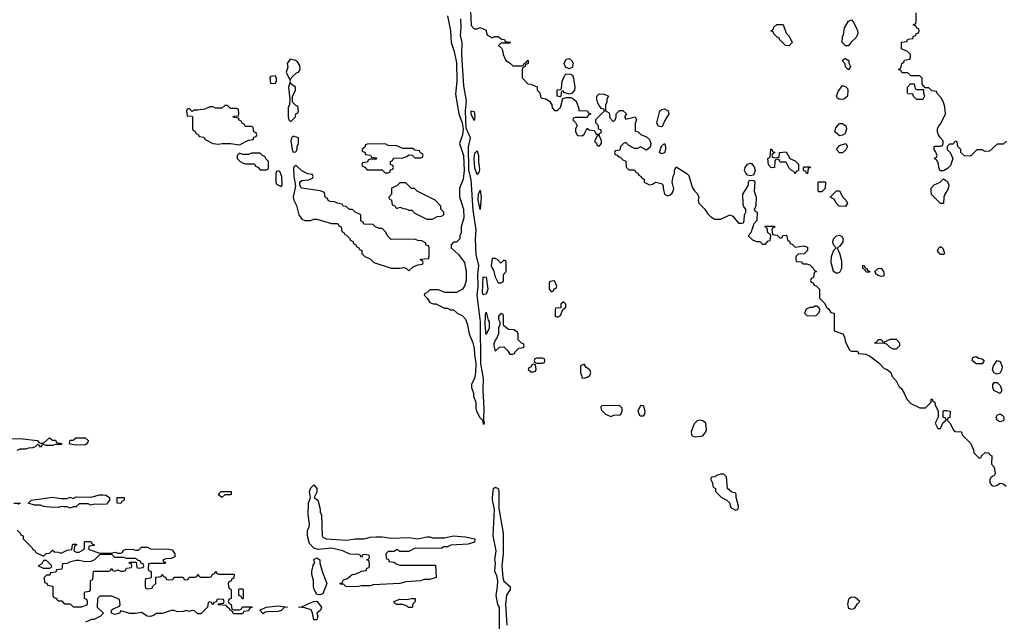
# Model space of a CAD drawing. Header units: inches. Extents: x 2722057 to 2913084, y 892730 to 1030005.
# Tile 121 of 231: x 2804570 to 2811198, y 995056 to 999104. Entities that reach past the tile are written whole.
import ezdxf

# ---------------------------------------------------------------- set-up
doc = ezdxf.new("R2010")
doc.units = ezdxf.units.IN
doc.header["$MEASUREMENT"] = 0
doc.layers.add('C8909', color=7, linetype='Continuous')
doc.layers.add('C8919', color=7, linetype='Continuous')

msp = doc.modelspace()

# ---------------------------------------------------------------- linework, layer by layer
at = {"layer": 'C8909', "color": 2}
for points, elevation in [([(2807603, 999210), (2807610, 999064.7), (2807630, 999042), (2807650, 999042), (2807670, 999051.3), (2807710, 999034), (2807712, 999010), (2807719.6, 998999.6), (2807750, 998982), (2807768.9, 998991.1), (2807790, 998992), (2807812.7, 998972.7), (2807834, 998970), (2807838, 998958), (2807872.7, 998952.7), (2807870, 998946), (2807810, 998946), (2807794, 998930), (2807812.7, 998912.7), (2807819.6, 998899.6), (2807824.7, 998870), (2807842, 998830), (2807872, 998812), (2807890, 998794), (2807950, 998794), (2807962, 998798), (2807966, 998810), (2807982, 998818), (2807986, 998830), (2807994, 998830), (2807994, 998810), (2807978, 998802), (2807970, 998786), (2807958, 998782), (2807952.7, 998767.3), (2807952.7, 998712.7), (2807990, 998672), (2808011.1, 998671.1), (2808052.7, 998652.7), (2808054, 998630), (2808072, 998612), (2808078, 998578), (2808111.6, 998571.6), (2808136.9, 998556.9), (2808151.6, 998531.6), (2808154, 998510), (2808170, 998494), (2808190, 998494), (2808210, 998514), (2808227.3, 998572.7), (2808250, 998581), (2808279.8, 998579.8), (2808294, 998574), (2808315.5, 998555.5), (2808334, 998506), (2808334, 998494), (2808391.6, 998491.6), (2808398, 998478), (2808412.7, 998472.7), (2808412.7, 998467.3), (2808398, 998462), (2808390, 998446), (2808310, 998446), (2808298, 998442), (2808294, 998430), (2808312.7, 998412.7), (2808322, 998390), (2808312, 998370), (2808312, 998350), (2808322, 998330), (2808330, 998324.7), (2808356.4, 998323.6), (2808370, 998334), (2808390, 998374), (2808403.6, 998363.6), (2808438, 998358), (2808450, 998334), (2808470, 998334), (2808486, 998350), (2808482, 998362), (2808467.3, 998367.3), (2808466, 998390), (2808448, 998410), (2808448, 998432), (2808506, 998490), (2808502, 998502), (2808487.3, 998507.3), (2808470, 998526), (2808463.1, 998543.1), (2808455.3, 998570), (2808455.3, 998590), (2808470, 998604.7), (2808503.6, 998603.6), (2808534, 998590), (2808522, 998570), (2808522, 998550), (2808514, 998530), (2808514, 998490), (2808538, 998478), (2808543.6, 998443.6), (2808562, 998422), (2808570, 998422), (2808578, 998430), (2808586, 998450), (2808586, 998470), (2808608, 998492), (2808630, 998494), (2808654, 998470), (2808642, 998450), (2808650, 998434), (2808714, 998450), (2808722, 998430), (2808712.7, 998407.3), (2808714, 998354), (2808734, 998350), (2808751.6, 998331.6), (2808790, 998316), (2808810, 998298), (2808818.8, 998270), (2808814.8, 998245.2), (2808790, 998226), (2808750, 998248), (2808730, 998238), (2808710, 998238), (2808670, 998258), (2808650, 998278), (2808634, 998270), (2808614, 998250), (2808610, 998226), (2808578, 998222), (2808574, 998210), (2808578, 998198), (2808592.7, 998192.7), (2808602, 998182), (2808610, 998182), (2808630, 998162), (2808650, 998152), (2808652.7, 998112.7), (2808670, 998094), (2808710, 998094), (2808718, 998078), (2808734, 998070), (2808738, 998058), (2808754, 998050), (2808758, 998038), (2808774, 998030), (2808774, 998010), (2808810, 997992), (2808830, 997998), (2808849.3, 998010.7), (2808890, 998001), (2808901, 997990), (2808901, 997970), (2808912, 997930), (2808930, 997918), (2808950, 997924.7), (2808963.1, 997936.9), (2808973.6, 997966.4), (2808962, 998010), (2808968.9, 998051.1), (2808978, 998070), (2808978, 998090), (2808990, 998114), (2809062, 998070), (2809075.3, 998055.3), (2809096.9, 997976.9), (2809110, 997954), (2809130, 997934), (2809142, 997910), (2809138, 997890), (2809142, 997870), (2809182, 997830), (2809199.6, 997799.6), (2809219.6, 997779.6), (2809250, 997762), (2809290, 997762), (2809350, 997792), (2809370, 997782), (2809410, 997734), (2809430, 997734), (2809442, 997738), (2809447.3, 997752.7), (2809448.9, 997791.1), (2809458, 997810), (2809458, 997830), (2809444, 997844), (2809440.2, 997860.2), (2809439.3, 997930), (2809475.3, 997990), (2809475.3, 998010), (2809481.2, 998018.8), (2809490, 998024.7), (2809510, 998022), (2809518, 998010), (2809514.8, 997950), (2809528, 997910), (2809526, 997854), (2809522, 997838), (2809514, 997830), (2809518, 997818), (2809534, 997810), (2809532.7, 997752.7), (2809512, 997730), (2809492, 997670), (2809474, 997650), (2809503.6, 997623.6), (2809530, 997612), (2809551.6, 997611.6), (2809570, 997594), (2809590, 997594), (2809607.3, 997612.7), (2809622, 997618), (2809626, 997650), (2809622, 997662), (2809606, 997670), (2809602, 997702), (2809586, 997710), (2809590, 997714), (2809650, 997714), (2809652.7, 997707.3), (2809638, 997702), (2809634, 997690), (2809638, 997658), (2809670, 997654), (2809690, 997634), (2809702, 997638), (2809707.3, 997652.7), (2809730, 997654), (2809734, 997650), (2809738, 997618), (2809752.7, 997612.7), (2809758, 997598), (2809770, 997594), (2809790, 997574), (2809850, 997582), (2809872.7, 997572.7), (2809874, 997550), (2809851.6, 997528.4), (2809810, 997526), (2809794, 997510), (2809794, 997490), (2809798, 997478), (2809830, 997474), (2809842, 997462), (2809870, 997462), (2809890, 997454), (2809912.7, 997432.7), (2809918, 997418), (2809934, 997410), (2809918, 997402), (2809914, 997370), (2809898, 997362), (2809894, 997350), (2809898, 997338), (2809912.7, 997332.7), (2809918, 997318), (2809932.7, 997312.7), (2809954, 997290), (2809954, 997230), (2809990, 997194), (2810000, 997174)], 10), ([(2807451, 999130), (2807470.7, 999030), (2807474.8, 998950), (2807494, 998890), (2807510, 998814), (2807513.4, 998690), (2807502.8, 998602.8), (2807527.3, 998470), (2807548, 998410), (2807556, 998370), (2807550.5, 998329.5), (2807531.3, 998270), (2807558.8, 998190), (2807562.8, 998090), (2807554.8, 998030), (2807531.3, 997970), (2807531.1, 997911.1), (2807558.8, 997830), (2807561, 997770), (2807542, 997710), (2807542, 997670), (2807532, 997650), (2807532, 997630), (2807510, 997606), (2807490, 997606), (2807474, 997590), (2807474, 997570), (2807523.6, 997523.6), (2807564.7, 997470), (2807574.8, 997410), (2807576, 997350), (2807564.7, 997310), (2807552, 997290), (2807510, 997268), (2807432.7, 997267.3), (2807390, 997286), (2807330, 997286), (2807310, 997266), (2807298, 997262), (2807294, 997250), (2807314, 997230), (2807330, 997202), (2807352.7, 997192.7), (2807371.6, 997191.6), (2807430, 997162), (2807450, 997162), (2807470, 997152), (2807490, 997152), (2807514, 997130), (2807550, 997112), (2807571.3, 997090), (2807584.7, 997050), (2807596, 996990), (2807621, 996930), (2807630, 996894), (2807630.7, 996850), (2807640.7, 996790), (2807638.8, 996730), (2807630.7, 996689.3), (2807612.7, 996652.7), (2807612, 996630), (2807624.7, 996590), (2807626, 996570), (2807641, 996530), (2807641, 996490), (2807646, 996470), (2807667.9, 996427.9), (2807684.7, 996410), (2807690, 996382), (2807698, 996390), (2807694, 996410), (2807697.2, 996490), (2807690.7, 996610), (2807691.5, 996690), (2807674.5, 996790), (2807672, 997070), (2807650.6, 997250), (2807656.5, 997310), (2807655.2, 997390), (2807660.3, 997450), (2807643.9, 997523.9), (2807637.8, 997630), (2807642.2, 997690), (2807621.8, 997821.8), (2807610, 998026), (2807593.9, 998093.9), (2807592.1, 998247.9), (2807605.1, 998310), (2807574.9, 998374.9), (2807570.7, 998490), (2807577.5, 998557.5), (2807560.1, 998659.9), (2807546, 998870), (2807548.4, 998950), (2807537.2, 998997.2), (2807541.6, 999050), (2807538.8, 999110)], 10), ([(2804510, 996284.7), (2804570, 996286), (2804690, 996272), (2804698, 996258), (2804710, 996254), (2804730, 996254), (2804770, 996291.3), (2804790, 996274), (2804810, 996274), (2804818, 996258), (2804852.7, 996252.7), (2804850, 996246), (2804810, 996246), (2804790, 996238), (2804750, 996238), (2804730, 996246), (2804718, 996242), (2804710, 996228), (2804702, 996242), (2804690, 996246), (2804674, 996230), (2804656.9, 996223.1), (2804630, 996222), (2804610, 996215.3), (2804570, 996215.3), (2804550, 996206)], 6), ([(2807799.3, 994990), (2807800.5, 995150), (2807789.8, 995170), (2807776.8, 995230), (2807787.2, 995290), (2807788.1, 995328.1), (2807782, 995362), (2807769.6, 995390), (2807773.2, 995450), (2807769.7, 995470.2), (2807777, 995530), (2807757.2, 995630), (2807767.3, 995810), (2807752.3, 995870), (2807752.3, 995890), (2807759.3, 995950), (2807770, 995958), (2807790, 995950.4), (2807795.6, 995930), (2807795.1, 995815.1), (2807824.2, 995650), (2807823.7, 995510), (2807816.4, 995430), (2807821.6, 995350), (2807830, 995326.8), (2807872, 995290), (2807872, 995270), (2807847.3, 995232.7), (2807840.5, 995170), (2807848.7, 995030)], 6), ([(2804531.6, 995851.6), (2804574, 995850), (2804558, 995842)], 6), ([(2804554, 995670), (2804574, 995650), (2804578, 995638), (2804594, 995630), (2804594, 995610), (2804654, 995550), (2804658, 995538), (2804672.7, 995532.7), (2804678, 995518), (2804730, 995494), (2804748.4, 995511.6), (2804770, 995514), (2804790, 995534), (2804803.6, 995523.6), (2804830, 995522), (2804850, 995514), (2804890, 995534), (2804922, 995538), (2804926, 995570), (2804930, 995574), (2804950, 995574), (2804954, 995570), (2804938, 995562), (2804934, 995530), (2804950, 995522), (2804970, 995522), (2805002, 995538), (2805006, 995550), (2805006, 995590), (2805010, 995594), (2805050, 995594), (2805058, 995578), (2805074, 995570), (2805070, 995566), (2805038, 995562), (2805034, 995550), (2805038, 995538), (2805110, 995514), (2805190, 995514), (2805210, 995522), (2805230, 995514), (2805250, 995514), (2805262, 995518), (2805267.3, 995532.7), (2805280.4, 995539.6), (2805330, 995542), (2805350, 995534), (2805370, 995534), (2805390, 995554), (2805430, 995554), (2805450, 995544.7), (2805470, 995542), (2805564.7, 995544.7), (2805596, 995536), (2805602, 995530), (2805614, 995510), (2805614, 995490), (2805590, 995478), (2805556.4, 995476.4), (2805534, 995470), (2805538, 995458), (2805552.7, 995452.7), (2805550, 995446), (2805450, 995446), (2805438, 995442), (2805434, 995410), (2805438, 995398), (2805454, 995390), (2805454, 995350), (2805450, 995346), (2805418, 995342), (2805414, 995330), (2805414, 995290), (2805418, 995278), (2805430, 995274), (2805462, 995278), (2805467.3, 995292.7), (2805486, 995310), (2805487.3, 995352.7), (2805522, 995358), (2805530, 995374), (2805538, 995358), (2805552.7, 995352.7), (2805558, 995338), (2805570, 995334), (2805602, 995338), (2805610, 995354), (2805670, 995354), (2805678, 995338), (2805690, 995334), (2805702, 995338), (2805710, 995354), (2805750, 995354), (2805762, 995358), (2805770, 995374), (2805778, 995358), (2805790, 995354), (2805850, 995354), (2805862, 995358), (2805867.3, 995372.7), (2805882, 995378), (2805890, 995394), (2805898, 995378), (2805910, 995374), (2806010, 995374), (2806014, 995370), (2806012.7, 995347.3), (2805998, 995342), (2805992.7, 995327.3), (2805978, 995322), (2805974, 995310), (2805978, 995278), (2805994, 995270), (2805994, 995210), (2805978, 995202), (2805974, 995190), (2805978, 995178), (2805994, 995170), (2805998, 995138), (2806010, 995134), (2806050, 995134), (2806062, 995138), (2806070, 995154), (2806130, 995154), (2806134, 995150), (2806118, 995142), (2806110, 995126), (2806078, 995122), (2806070, 995106), (2806010, 995106), (2806002, 995122), (2805986, 995130), (2805982, 995142), (2805966, 995150), (2805962, 995162), (2805907.3, 995167.3), (2805906, 995174), (2805942, 995178), (2805946, 995190), (2805942, 995202), (2805910, 995206), (2805898, 995202), (2805894, 995186), (2805878, 995182), (2805870, 995166), (2805862, 995182), (2805850, 995186), (2805838, 995182), (2805834, 995150), (2805790, 995106), (2805770, 995106), (2805747.3, 995127.3), (2805730, 995128), (2805710, 995122), (2805690, 995128.7), (2805670, 995122), (2805630, 995119), (2805610, 995128.7), (2805590, 995129), (2805530, 995109), (2805490, 995108.7), (2805470, 995095.3), (2805450, 995089.2), (2805428, 995090), (2805390, 995115.3), (2805350, 995109), (2805310.9, 995109.1), (2805250, 995126), (2805242, 995110), (2805210, 995102), (2805188, 995110), (2805188, 995130), (2805200.2, 995139.8), (2805242, 995158), (2805246, 995170), (2805242, 995202), (2805190, 995226), (2805110, 995226), (2805094, 995210), (2805092, 995150), (2805134, 995110), (2805114, 995090), (2805070, 995068), (2805052.7, 995067.3), (2805014, 995050)], 6)]:
    msp.add_lwpolyline(points, dxfattribs=dict(at, elevation=elevation))
for points, elevation in [([(2809750, 998928), (2809726, 998930), (2809686, 998970), (2809682, 998982), (2809670, 998986), (2809646, 999010), (2809642, 999022), (2809626, 999030), (2809642, 999038), (2809647.3, 999052.7), (2809667.3, 999072.7), (2809710, 999072), (2809730, 999014), (2809750, 998994), (2809771.3, 998950)], 10), ([(2806390, 998838), (2806371.3, 998810), (2806374.4, 998785.6), (2806364.7, 998750), (2806390, 998694), (2806402, 998718), (2806434.6, 998745.4), (2806446, 998750), (2806458, 998770), (2806456.4, 998796.4), (2806440.4, 998820.4), (2806426, 998830)], 10), ([(2808270, 998773.2), (2808244.5, 998784.5), (2808236, 998810), (2808250, 998838.8), (2808270, 998842.8), (2808290, 998824.7), (2808295.5, 998810), (2808290, 998782)], 10), ([(2806290, 998726), (2806258, 998722), (2806254, 998710), (2806258, 998678), (2806290, 998674), (2806298, 998690), (2806298, 998710)], 10), ([(2808270, 998602), (2808234, 998614), (2808230, 998626), (2808218, 998622), (2808210, 998586), (2808188, 998590), (2808188.4, 998631.6), (2808210, 998634), (2808218, 998642), (2808222, 998690), (2808239, 998730), (2808250, 998738.8), (2808278, 998738), (2808290.6, 998730.6), (2808297.3, 998710), (2808308, 998650), (2808304.9, 998630), (2808290, 998608.7)], 10), ([(2806390, 998686), (2806378.8, 998650), (2806387.7, 998570), (2806386, 998534), (2806378, 998510), (2806378, 998450), (2806382, 998430), (2806390, 998422), (2806398, 998422), (2806426, 998450), (2806428.4, 998471.6), (2806442, 998478), (2806446, 998490), (2806442, 998522), (2806430, 998526), (2806406, 998550), (2806407.3, 998587.3), (2806426, 998630), (2806426, 998650), (2806398, 998670)], 10), ([(2805970, 998526), (2805950, 998526), (2805930, 998508), (2805890, 998508), (2805870, 998518), (2805850, 998518), (2805816.9, 998503.1), (2805770, 998495.3), (2805743.6, 998496.4), (2805730, 998486), (2805710, 998506), (2805698, 998502), (2805694, 998490), (2805698, 998458), (2805730, 998454), (2805734, 998450), (2805734, 998370), (2805738, 998358), (2805750, 998354), (2805758, 998338), (2805774, 998330), (2805778, 998318), (2805810, 998314), (2805818, 998298), (2805870, 998272), (2805910, 998266), (2805930, 998272), (2805990, 998272), (2806050, 998262), (2806110, 998294), (2806142, 998298), (2806147.3, 998312.7), (2806162, 998318), (2806166, 998330), (2806162, 998342), (2806146, 998350), (2806142, 998382), (2806130, 998386), (2806090, 998386), (2806082, 998402), (2806067.3, 998407.3), (2806062, 998422), (2806047.3, 998427.3), (2806042, 998442), (2806007.3, 998447.3), (2806010, 998454), (2806042, 998458), (2806046, 998470), (2806042, 998502), (2806030, 998506), (2805990, 998506)], 10), ([(2807630, 998426), (2807610, 998468), (2807610, 998490.8), (2807630, 998486), (2807634.9, 998450)], 6), ([(2808890, 998384), (2808867.3, 998387.3), (2808859.3, 998410), (2808879.3, 998490), (2808890, 998500.7), (2808910, 998504.9), (2808936, 998490), (2808941, 998470), (2808913.7, 998426.3), (2808898, 998390)], 10), ([(2806410, 998319.3), (2806398.8, 998310), (2806396, 998290), (2806404.9, 998230), (2806410, 998212), (2806430, 998214), (2806438, 998230), (2806438, 998250), (2806448, 998270), (2806448, 998310)], 10), ([(2808470, 998326), (2808458, 998322), (2808442, 998290), (2808442, 998282), (2808452.7, 998272.7), (2808458, 998258), (2808470, 998254), (2808486, 998270), (2808486, 998290)], 10), ([(2807030, 998268), (2806910, 998266), (2806898, 998262), (2806892.7, 998247.3), (2806874, 998230), (2806878, 998218), (2806892.7, 998212.7), (2806898, 998198), (2806932.7, 998192.7), (2806938, 998178), (2806970, 998174), (2806974, 998170), (2806970, 998166), (2806930, 998166), (2806918, 998162), (2806910, 998146), (2806878, 998142), (2806874, 998130), (2806878, 998118), (2806892.7, 998112.7), (2806910, 998094), (2807010, 998094), (2807030, 998074), (2807050, 998074), (2807062, 998078), (2807067.3, 998092.7), (2807082, 998098), (2807086, 998110), (2807082, 998122), (2807066, 998130), (2807066, 998150), (2807082, 998158), (2807087.3, 998172.7), (2807150, 998174), (2807176.4, 998183.6), (2807190, 998194), (2807212.7, 998192.7), (2807230, 998174), (2807270, 998174), (2807282, 998178), (2807286, 998190), (2807282, 998202), (2807267.3, 998207.3), (2807262, 998222), (2807230, 998226), (2807216.4, 998236.4), (2807150, 998238), (2807110, 998255.3), (2807050, 998258)], 10), ([(2808890, 998202), (2808878, 998210), (2808890, 998254), (2808910, 998272), (2808918, 998250), (2808918, 998230), (2808910, 998208.7)], 10), ([(2806190, 998206), (2806130, 998206), (2806110, 998198), (2806070, 998198), (2806050, 998206), (2806034, 998190), (2806034, 998170), (2806054, 998150), (2806070, 998142), (2806090, 998134), (2806150, 998134), (2806158, 998118), (2806172.7, 998112.7), (2806190, 998094), (2806230, 998094), (2806242, 998098), (2806246, 998110), (2806246, 998150), (2806227.3, 998167.3), (2806222, 998182), (2806207.3, 998187.3)], 10), ([(2807650, 998062.7), (2807634, 998106), (2807629.8, 998170), (2807634.2, 998205.8), (2807650, 998222), (2807659.1, 998190), (2807658.5, 998150), (2807664.9, 998095.1), (2807661.3, 998078.7)], 6), ([(2809650, 998174), (2809682, 998178), (2809686, 998210), (2809730, 998214), (2809754, 998170), (2809790, 998154), (2809812.7, 998132.7), (2809814, 998090), (2809798, 998082), (2809790, 998066), (2809782, 998082), (2809770, 998086), (2809750, 998106), (2809730, 998146), (2809690, 998146), (2809682, 998162), (2809670, 998166), (2809658, 998162), (2809654, 998150), (2809651.6, 998108.4), (2809630, 998108), (2809610, 998128), (2809606, 998170), (2809622, 998178), (2809627.3, 998232.7), (2809632.7, 998232.7), (2809638, 998218), (2809654, 998210), (2809638, 998202), (2809634, 998190), (2809638, 998178)], 10), ([(2806430, 998126), (2806414, 998110), (2806415.5, 998050), (2806426, 997986), (2806410.7, 997910), (2806414.8, 997890), (2806433.7, 997853.7), (2806450, 997792), (2806470, 997762), (2806490, 997752), (2806527.3, 997752.7), (2806550, 997762), (2806570, 997762), (2806670, 997732), (2806711.6, 997731.6), (2806718, 997718), (2806734, 997710), (2806738, 997678), (2806752.7, 997672.7), (2806758, 997658), (2806770, 997654), (2806792.7, 997632.7), (2806798, 997618), (2806812.7, 997612.7), (2806818, 997598), (2806834, 997590), (2806838, 997578), (2806854, 997570), (2806858, 997558), (2806874, 997550), (2806874, 997530), (2806894, 997510), (2806930, 997494), (2806954, 997470), (2807070, 997432), (2807130, 997432), (2807156.9, 997436.9), (2807174, 997430), (2807190, 997414), (2807218, 997442), (2807250, 997454), (2807282, 997458), (2807286, 997470), (2807282, 997482), (2807267.3, 997487.3), (2807267.3, 997492.7), (2807322, 997498), (2807326, 997510), (2807326, 997570), (2807322, 997582), (2807307.3, 997587.3), (2807302, 997602), (2807276.4, 997616.4), (2807250, 997618), (2807227.3, 997627.3), (2807070, 997626), (2807046, 997650), (2807034.6, 997674.6), (2807010, 997698), (2806990, 997698), (2806966, 997710), (2806950, 997726), (2806887.3, 997727.3), (2806882, 997742), (2806866, 997750), (2806866, 997790), (2806828.4, 997808.4), (2806810, 997826), (2806790, 997826), (2806767.3, 997847.3), (2806748.4, 997848.4), (2806742, 997862), (2806708.4, 997868.4), (2806690, 997878), (2806660.4, 997880.4), (2806647.3, 997887.3), (2806642, 997902), (2806626, 997910), (2806622, 997942), (2806592.9, 997952.9), (2806468, 997970), (2806455.3, 997990), (2806455.3, 998010), (2806470, 998021), (2806514.6, 998025.4), (2806542, 998038), (2806546, 998050), (2806542, 998062), (2806510, 998066), (2806470, 998088)], 10), ([(2809490, 998054), (2809470, 998059), (2809455.5, 998075.5), (2809449, 998090), (2809453.2, 998110), (2809470, 998131.3), (2809490, 998138), (2809496, 998136), (2809514.4, 998114.4), (2809520.7, 998090), (2809510, 998058)], 10), ([(2806310, 998086), (2806298, 998082), (2806294, 998070), (2806294, 998010), (2806298, 997998), (2806330, 997982), (2806338, 997990), (2806335.3, 998050), (2806322, 998082)], 10), ([(2809870, 998066), (2809862, 998082), (2809846, 998090), (2809846, 998110), (2809850, 998114), (2809890, 998114), (2809894, 998110), (2809878, 998102), (2809874, 998070)], 10), ([(2807170, 998006), (2807130, 998006), (2807110, 997986), (2807074, 997970), (2807074, 997930), (2807054, 997910), (2807058, 997898), (2807074, 997890), (2807078, 997858), (2807090, 997854), (2807110, 997834), (2807130, 997842), (2807152.7, 997832.7), (2807170, 997832), (2807190, 997822), (2807210, 997822), (2807230, 997802), (2807310, 997762), (2807350, 997762), (2807380.4, 997779.6), (2807410, 997782), (2807426, 997790), (2807426, 997810), (2807406, 997830), (2807406, 997850), (2807366, 997890), (2807246, 997950), (2807227.3, 997967.3), (2807208.4, 997968.4)], 10), ([(2809950, 997946), (2809946, 997950), (2809946, 998010), (2809950, 998014), (2809990, 998014), (2809994, 998010), (2809991.6, 997968.4), (2809970, 997946)], 10), ([(2807670, 997826), (2807656.2, 997890), (2807658, 997930), (2807670, 997956), (2807677.3, 997910)], 6), ([(2807770, 997498), (2807750, 997498), (2807744, 997450), (2807750, 997432), (2807759.8, 997419.8), (2807770, 997374), (2807790, 997334), (2807810, 997334), (2807822, 997338), (2807826, 997350), (2807826, 997390), (2807846, 997410), (2807846, 997470), (2807842, 997482), (2807830, 997486), (2807810, 997466), (2807786, 997490)], 10), ([(2807690, 997252.7), (2807685.6, 997265.6), (2807690, 997374), (2807710, 997372), (2807721.3, 997290), (2807710, 997256.2)], 6), ([(2808170, 997346), (2808138, 997342), (2808134, 997330), (2808134, 997290), (2808150, 997274), (2808162, 997278), (2808167.3, 997292.7), (2808182, 997298), (2808186, 997310)], 10), ([(2808230, 997206), (2808214, 997190), (2808214, 997166), (2808178, 997162), (2808174, 997150), (2808174, 997110), (2808190, 997102), (2808210, 997114), (2808226, 997154), (2808246, 997170), (2808246, 997190)], 10), ([(2807710, 996986), (2807704.5, 997050), (2807704.9, 997115.1), (2807710, 997136.3), (2807723, 997083), (2807730, 997071.3), (2807731.2, 997050), (2807730, 997028)], 6), ([(2807810, 997126), (2807794, 997110), (2807794, 997090), (2807802, 997070), (2807802, 997050), (2807794, 997030), (2807794, 996990), (2807781, 996959), (2807770, 996948), (2807762.8, 996922.8), (2807761, 996910), (2807770, 996874), (2807800.4, 996899.6), (2807830, 996902), (2807856.9, 996876.9), (2807870, 996854), (2807890, 996854), (2807902, 996858), (2807906, 996870), (2807930, 996894), (2807962, 996898), (2807966, 996910), (2807962, 996922), (2807947.3, 996927.3), (2807926, 996950), (2807926, 996990), (2807922, 997002), (2807896.4, 997016.4), (2807860.4, 997020.4), (2807827.3, 997047.3), (2807826, 997110), (2807822, 997122)], 10), ([(2809936.4, 997176.4), (2809923.6, 997176.4), (2809910, 997168), (2809890, 997168), (2809864.7, 997155.3), (2809854, 997130), (2809870, 997114), (2809930, 997112), (2809948, 997130), (2809958, 997150), (2809950, 997166)], 10), ([(2808090, 996826), (2808050, 996826), (2808038, 996822), (2808034, 996810), (2808038, 996798), (2808050, 996794), (2808090, 996794), (2808102, 996798), (2808106, 996810), (2808102, 996822)], 10), ([(2808030, 996786), (2808018, 996782), (2808012.7, 996767.3), (2807998, 996762), (2807994, 996750), (2808010, 996734), (2808030, 996734), (2808042, 996738), (2808046, 996750), (2808042, 996782)], 10), ([(2808370, 996786), (2808346, 996774), (2808344.7, 996730), (2808354, 996706), (2808354, 996694), (2808370, 996692), (2808390, 996698), (2808408, 996710), (2808414, 996730), (2808408.4, 996748.4), (2808383.1, 996763.1)], 10), ([(2808607.3, 996507.3), (2808490, 996506), (2808482, 996498), (2808483.6, 996483.6), (2808490, 996474), (2808514, 996450), (2808530, 996442), (2808550, 996434), (2808570, 996442), (2808610, 996444.7), (2808618, 996450), (2808626, 996470), (2808626, 996490)], 10), ([(2808750, 996508), (2808731.3, 996470), (2808742.8, 996442.8), (2808750, 996438), (2808770, 996438), (2808779, 996450), (2808781.2, 996470), (2808770, 996506)], 10), ([(2809150, 996409.2), (2809130, 996404), (2809113.4, 996386.6), (2809107.1, 996372.9), (2809091.3, 996330), (2809092, 996310), (2809101, 996301), (2809116.9, 996296.9), (2809170, 996304.7), (2809189, 996330), (2809193.6, 996346.4), (2809189.3, 996389.3), (2809170, 996405.2)], 10), ([(2804950, 996242), (2804908.9, 996248.9), (2804906, 996250), (2804907.3, 996267.3), (2804910, 996274), (2804930, 996274), (2804949, 996291), (2805010, 996290.8), (2805034, 996270), (2805022, 996250), (2805010, 996244)], 6), ([(2809310, 996046), (2809290, 996046), (2809262, 996038), (2809251.6, 996028.4), (2809230, 996026), (2809222, 996018), (2809222, 996010), (2809231.6, 995991.6), (2809238, 995958), (2809254, 995950), (2809254, 995930), (2809291.6, 995891.6), (2809331, 995871), (2809351.3, 995851.3), (2809352, 995830), (2809359.6, 995819.6), (2809390, 995804.7), (2809406, 995810), (2809408, 995830), (2809394, 995890), (2809394, 995910), (2809390, 995918), (2809364.7, 995924.7), (2809335.3, 995950), (2809328, 996028)], 10), ([(2806770, 995601), (2806830, 995612), (2806890, 995612), (2806930, 995622), (2806970, 995624.7), (2807010, 995624.7), (2807070, 995616), (2807190, 995618.8), (2807250, 995611.3), (2807310, 995624.7), (2807330, 995624.7), (2807350, 995618), (2807430, 995618), (2807490, 995630.6), (2807570, 995624.7), (2807634, 995610), (2807630.9, 995589.1), (2807590, 995575.3), (2807471.6, 995568.4), (2807450, 995558), (2807423.6, 995556.4), (2807410, 995546), (2807232.7, 995547.3), (2807190, 995526), (2807130, 995526), (2807110, 995538), (2807090, 995526), (2807050, 995526), (2807034, 995510), (2807038, 995478), (2807052.7, 995472.7), (2807058, 995458), (2807090, 995454), (2807103.6, 995443.6), (2807130, 995434), (2807370, 995434), (2807374, 995350), (2807330, 995338), (2807290, 995338), (2807270, 995329.2), (2807170, 995322), (2807130, 995309.3), (2806950, 995302), (2806930, 995295.3), (2806870, 995295.3), (2806850, 995289.2), (2806768.9, 995288.9), (2806750, 995306), (2806730, 995306), (2806726, 995310), (2806742, 995318), (2806750, 995334), (2806776.4, 995343.6), (2806808.4, 995371.6), (2806827.3, 995372.7), (2806856.4, 995383.6), (2806870, 995394), (2806902, 995398), (2806907.3, 995412.7), (2806922, 995418), (2806926, 995430), (2806922, 995462), (2806906, 995470), (2806922, 995478), (2806926, 995490), (2806922, 995502), (2806890, 995506), (2806878, 995502), (2806870, 995486), (2806862, 995502), (2806850, 995506), (2806792.7, 995507.3), (2806746, 995530), (2806670, 995549), (2806579, 995539), (2806549.1, 995549.1), (2806520.4, 995580.4), (2806508, 995630), (2806508, 995670), (2806519, 995690), (2806522, 995710), (2806512.9, 995772.9), (2806513.2, 995850), (2806528.7, 995890), (2806522, 995930), (2806530, 995954), (2806550, 995974), (2806571.3, 995950), (2806570, 995926), (2806552, 995890), (2806576, 995870), (2806592, 995810), (2806592, 995790), (2806602, 995770), (2806606, 995630), (2806610, 995622), (2806634, 995610)], 6), ([(2805130, 995841.2), (2805076.9, 995843.1), (2805050, 995838), (2805030, 995846), (2804970, 995846), (2804950, 995826), (2804930, 995826), (2804910, 995818), (2804890, 995826), (2804867.3, 995827.3), (2804850, 995828), (2804830, 995822), (2804770, 995824), (2804730, 995829), (2804710, 995838), (2804670, 995838), (2804626, 995850), (2804649.1, 995870.9), (2804790, 995892), (2804850, 995882), (2804890, 995882), (2804910, 995892), (2804930, 995882), (2804950, 995894), (2805050, 995892), (2805110, 995906.8), (2805130, 995906.8), (2805150, 995904.7), (2805174, 995890), (2805174, 995870), (2805154.8, 995845.2)], 6), ([(2805250, 995848.7), (2805226, 995850), (2805226, 995890), (2805274, 995890), (2805274, 995870), (2805258, 995862)], 6), ([(2805930, 995888.7), (2805906, 995910), (2805926, 995930), (2805994, 995930), (2805994, 995910), (2805990, 995906), (2805950, 995906)], 6), ([(2805190, 995506), (2805110, 995506), (2805074, 995470), (2805050, 995459), (2805010, 995455.3), (2804970, 995466), (2804950, 995466), (2804905.4, 995454.6), (2804890, 995446), (2804858, 995442), (2804852.7, 995407.3), (2804818, 995402), (2804812.7, 995387.3), (2804778, 995382), (2804772.7, 995367.3), (2804750, 995366), (2804734, 995350), (2804738, 995318), (2804752.7, 995312.7), (2804758, 995298), (2804792.7, 995292.7), (2804794, 995230), (2804798, 995218), (2804812.7, 995212.7), (2804830, 995194), (2804852.7, 995192.7), (2804870, 995174), (2804910, 995174), (2804930, 995154), (2804987.3, 995152.7), (2805010, 995162), (2805026, 995170), (2805026, 995190), (2805022, 995202), (2805006, 995210), (2805006, 995250), (2805010, 995254), (2805042, 995258), (2805046, 995270), (2805046, 995330), (2805062, 995338), (2805067.3, 995392.7), (2805170, 995394), (2805182, 995398), (2805190, 995412), (2805198, 995398), (2805210, 995394), (2805230, 995402), (2805250, 995394), (2805270, 995394), (2805282, 995398), (2805290, 995414), (2805322, 995418), (2805326, 995430), (2805322, 995442), (2805307.3, 995447.3), (2805310, 995454), (2805354, 995454), (2805358, 995418), (2805370, 995414), (2805402, 995418), (2805406, 995430), (2805402, 995442), (2805387.3, 995447.3), (2805382, 995462), (2805366, 995466), (2805366, 995470), (2805350, 995478), (2805290, 995478), (2805270, 995486), (2805210, 995486)], 6), ([(2806590, 995233.2), (2806570, 995235.3), (2806552.7, 995270), (2806549, 995290), (2806549, 995330), (2806536, 995370), (2806536, 995390), (2806546, 995434), (2806558, 995450), (2806549.2, 995470.8), (2806570, 995482), (2806590.7, 995470.7), (2806591, 995450), (2806607.3, 995390), (2806638, 995310), (2806610, 995241.2)], 6), ([(2804750, 995466), (2804730, 995466), (2804718, 995442), (2804694, 995430), (2804730, 995414), (2804770, 995414), (2804782, 995418), (2804786, 995430)], 6), ([(2806070, 995206), (2806062, 995222), (2806046, 995230), (2806046, 995270), (2806050, 995274), (2806070, 995274), (2806074, 995270), (2806074, 995210)], 6), ([(2807210, 995148), (2807188.4, 995148.4), (2807178, 995158), (2807148.4, 995168.4), (2807108.9, 995168.9), (2807096.4, 995176.4), (2807088, 995190), (2807130, 995204), (2807177.2, 995202.8), (2807206, 995210), (2807232, 995210), (2807231.6, 995188.4), (2807214, 995170), (2807214, 995150)], 6), ([(2806210, 995106), (2806186, 995130), (2806230, 995152), (2806310, 995161), (2806374, 995150), (2806350, 995148), (2806330, 995128.7), (2806310, 995122), (2806239.6, 995120.4), (2806223.6, 995116.4)], 6), ([(2806550, 995066), (2806542, 995110), (2806532.5, 995132.5), (2806490, 995146), (2806446, 995150), (2806467.3, 995152.7), (2806548, 995190), (2806570, 995191.3), (2806601, 995150), (2806596, 995130), (2806571.3, 995110), (2806578, 995090), (2806570, 995066)], 6)]:
    msp.add_lwpolyline(points, close=True, dxfattribs=dict(at, elevation=elevation))
at = {"layer": 'C8919', "color": 2, "elevation": 10}
for points in [[(2811212.7, 998287.3), (2811190, 998266), (2811150, 998266), (2811099.6, 998220.4), (2811070, 998218), (2811050, 998228), (2811012.7, 998227.3), (2810970, 998186), (2810930, 998188), (2810906, 998210), (2810906, 998230), (2810886, 998250), (2810882, 998282), (2810870, 998286), (2810852.7, 998267.3), (2810830, 998266), (2810814, 998250), (2810814, 998230), (2810834, 998210), (2810852, 998170), (2810836, 998124), (2810816.9, 998103.1), (2810790, 998086), (2810767.3, 998087.3), (2810758, 998110), (2810756.4, 998136.4), (2810742, 998162), (2810726, 998170), (2810742, 998178), (2810746, 998190), (2810736.4, 998216.4), (2810726, 998230), (2810726, 998250), (2810730, 998254), (2810770, 998254), (2810782, 998258), (2810787.3, 998272.7), (2810788, 998290), (2810768.7, 998308.7), (2810755.3, 998330), (2810748, 998350), (2810748, 998370), (2810754.6, 998385.4), (2810770, 998402), (2810802, 998470), (2810798, 998518), (2810790, 998546), (2810776.4, 998576.4), (2810747.3, 998607.3), (2810742, 998622), (2810710, 998626), (2810690, 998646), (2810666, 998646), (2810646, 998670), (2810646, 998710), (2810630, 998726), (2810570, 998726), (2810550, 998746), (2810510, 998746), (2810502, 998762), (2810486, 998770), (2810502, 998778), (2810508, 998810), (2810522, 998818), (2810527.3, 998832.7), (2810562, 998838), (2810566, 998850), (2810566, 998870), (2810546, 998890), (2810507.3, 998907.3), (2810507.3, 998952.7), (2810542, 998958), (2810550, 998974), (2810582, 998978), (2810587.3, 998992.7), (2810602, 998998), (2810606, 999010), (2810622, 999018), (2810626, 999030), (2810622, 999042), (2810610, 999046), (2810602, 999062), (2810586, 999070), (2810602, 999078), (2810606, 999090), (2810606, 999150)], [(2810000, 997174), (2810002, 997170), (2810016.9, 997156.9), (2810030, 997134), (2810054, 997130), (2810054, 997010), (2810112, 996990), (2810122, 996970), (2810130, 996934), (2810158, 996878), (2810170, 996874), (2810210, 996874), (2810218, 996858), (2810267.3, 996852.7), (2810290, 996842), (2810354.8, 996794.8), (2810390, 996758), (2810410.9, 996750.9), (2810434, 996730), (2810443.6, 996703.6), (2810470, 996674), (2810490, 996634), (2810503.6, 996623.6), (2810524.7, 996590), (2810542, 996550), (2810570, 996522), (2810630, 996492), (2810667.3, 996492.7), (2810706, 996530), (2810706, 996550), (2810712.7, 996552.7), (2810718, 996538), (2810731.6, 996531.6), (2810732.7, 996512.7), (2810754, 996470), (2810754, 996430), (2810734, 996390), (2810750, 996354), (2810770, 996354), (2810787.3, 996392.7), (2810806, 996410), (2810802, 996422), (2810786, 996430), (2810786, 996470), (2810790, 996474), (2810810, 996474), (2810834, 996470), (2810831.6, 996428.4), (2810818, 996422), (2810814, 996410), (2810831.6, 996391.6), (2810859.6, 996339.6), (2810870, 996332), (2810911.1, 996331.1), (2810914, 996310), (2810970, 996254), (2810992, 996210), (2810994, 996190), (2811030, 996154), (2811042, 996158), (2811046, 996170), (2811070, 996192), (2811094, 996190), (2811098, 996178), (2811114, 996170), (2811112.7, 996112.7), (2811130, 996094), (2811138, 996050), (2811130, 996038), (2811110, 996026), (2811102, 996010), (2811102, 995990), (2811111.6, 995971.6), (2811125.4, 995965.4), (2811146, 995970), (2811170, 995984.7), (2811190, 995980.7), (2811210, 995966)]]:
    msp.add_lwpolyline(points, dxfattribs=at)
for points in [[(2810130, 998928), (2810108, 998950), (2810108.4, 998988.4), (2810116, 999004), (2810122, 999050), (2810150, 999094), (2810170, 999102), (2810182, 999090), (2810210, 999034), (2810211.3, 999010), (2810198.8, 998981.2), (2810167.1, 998952.9), (2810150, 998928)], [(2810150, 998766), (2810130, 998786), (2810127.3, 998807.3), (2810108, 998830), (2810120.4, 998839.6), (2810130, 998842), (2810151.3, 998830), (2810152, 998812), (2810162, 998790)], [(2810110, 998568), (2810086, 998570), (2810076.4, 998576.4), (2810068.7, 998590), (2810080.2, 998619.8), (2810110, 998662), (2810130, 998654), (2810142, 998642), (2810144.7, 998630), (2810142, 998590), (2810125.4, 998574.6)], [(2810610, 998634), (2810654, 998634), (2810654, 998610), (2810662, 998590), (2810650, 998566), (2810610, 998566), (2810587.3, 998587.3), (2810582, 998602), (2810550, 998606), (2810546, 998610), (2810546, 998650), (2810567.3, 998672.7), (2810592.7, 998672.7), (2810598, 998638)], [(2810090, 998322), (2810058, 998350), (2810064.7, 998375.3), (2810090, 998404.7), (2810110, 998404.7), (2810131, 998390), (2810136, 998370), (2810130, 998346), (2810124.7, 998335.3), (2810110, 998328)], [(2810110, 998208.7), (2810089.1, 998209.1), (2810068, 998230), (2810090, 998258), (2810132, 998272), (2810142, 998250), (2810131.1, 998228.9)], [(2810770, 997868), (2810708.9, 997928.9), (2810706, 997950), (2810706, 997970), (2810727.3, 997992.7), (2810766, 998010), (2810790, 998034), (2810816, 998016), (2810824.7, 997990), (2810818, 997962), (2810798, 997930), (2810791.3, 997910), (2810790, 997868)], [(2810130, 997848), (2810086, 997850), (2810066, 997870), (2810054.6, 997894.6), (2810026, 997910), (2810068.4, 997951.6), (2810090, 997952), (2810112, 997910), (2810132, 997890), (2810142, 997870)], [(2810070, 997395.3), (2810049.3, 997409.3), (2810033.2, 997470), (2810035.3, 997510), (2810050, 997554), (2810066, 997570), (2810049.1, 997589.1), (2810045.2, 997610), (2810049.2, 997630), (2810069.5, 997650.5), (2810090, 997654.8), (2810104.5, 997644.5), (2810114, 997630), (2810110.8, 997610), (2810090, 997578), (2810074, 997570), (2810090, 997534), (2810102, 997482), (2810102.8, 997430), (2810090, 997402)], [(2810790, 997524), (2810770, 997525.2), (2810762, 997530), (2810749.4, 997549.4), (2810758, 997570), (2810770, 997578), (2810782, 997570), (2810790, 997554), (2810796, 997530)], [(2810270, 997406), (2810266, 997410), (2810262, 997422), (2810246, 997430), (2810246, 997450), (2810254, 997450), (2810258, 997438), (2810274, 997430), (2810278, 997418), (2810294, 997410), (2810290, 997406)], [(2810370, 997375.3), (2810350, 997382), (2810338, 997390), (2810326, 997410), (2810349, 997431), (2810370, 997431.3), (2810384.7, 997410), (2810390, 997386), (2810382, 997378)], [(2810470, 996886), (2810450, 996888), (2810430, 996898), (2810410, 996918), (2810390, 996928), (2810330, 996926), (2810326, 996930), (2810342, 996938), (2810350, 996952), (2810371.6, 996951.6), (2810378, 996938), (2810390, 996934), (2810430, 996954), (2810470, 996954), (2810494, 996930), (2810494, 996910)], [(2811050, 996788), (2811009.1, 996789.1), (2810982, 996810), (2810986, 996830), (2811010, 996838), (2811026, 996826), (2811050, 996822), (2811062, 996810)], [(2811150, 996718), (2811128.9, 996728.9), (2811118, 996750), (2811124.7, 996775.3), (2811150, 996811.3), (2811170, 996804.7), (2811184.7, 996770), (2811182, 996750), (2811170, 996728.7)], [(2811170, 996588.7), (2811128.7, 996610), (2811122, 996630), (2811122, 996650), (2811130, 996662), (2811150, 996662), (2811170, 996642), (2811182, 996610)], [(2811170, 996399), (2811149.5, 996409.5), (2811144, 996430), (2811150, 996442), (2811170, 996451), (2811190, 996438), (2811196, 996430), (2811196, 996410), (2811190, 996404)], [(2810170, 995218), (2810150, 995206), (2810142.8, 995170), (2810146.8, 995150), (2810150, 995144.7), (2810170, 995138), (2810190, 995142), (2810210, 995174), (2810226, 995190), (2810195.3, 995215.3)]]:
    msp.add_lwpolyline(points, close=True, dxfattribs=at)

doc.saveas('drawing.dxf')
